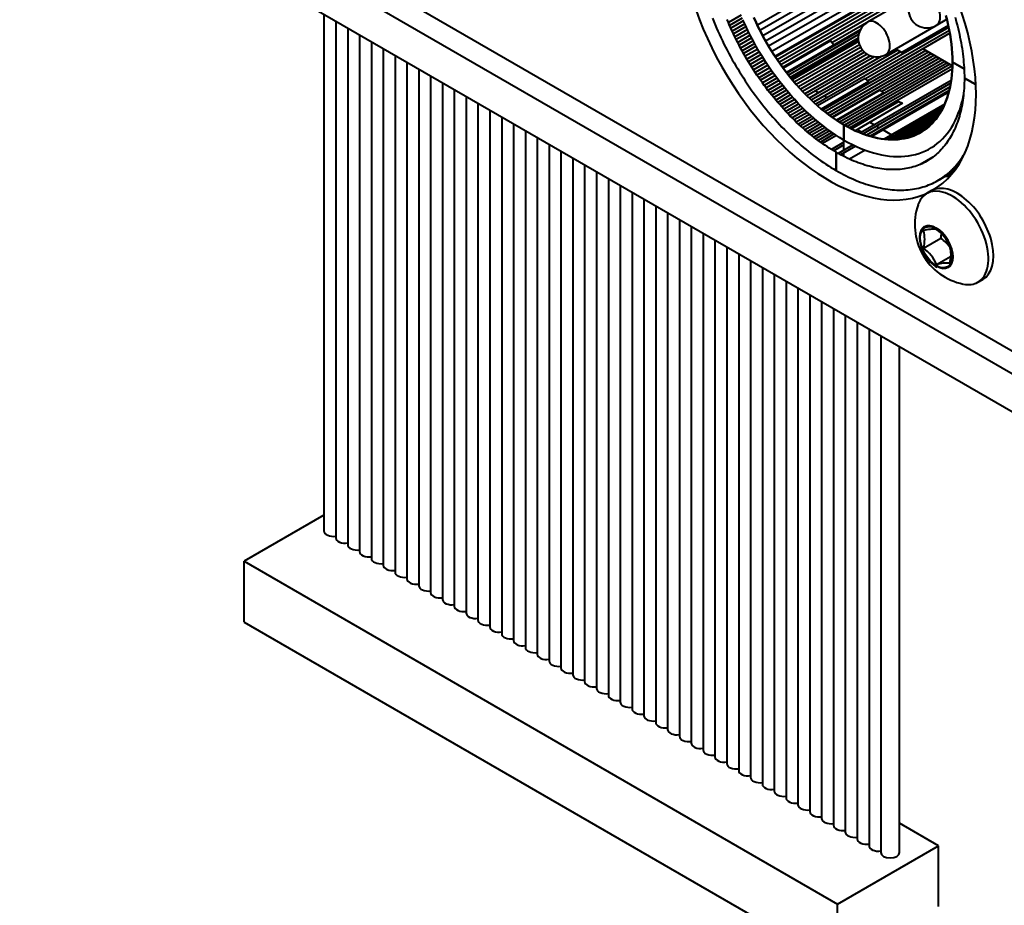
# Model space of a CAD drawing. Header units: millimetres. Extents: x 0 to 420, y -2 to 296.
# Tile 3 of 32: x 46 to 88, y 22 to 60. Entities that reach past the tile are written whole.
import ezdxf
from ezdxf import colors
from ezdxf.entities.mleader import LeaderData, LeaderLine
from ezdxf.math import Vec2, Vec3

# ---------------------------------------------------------------- set-up
doc = ezdxf.new("R2010")
doc.units = ezdxf.units.MM
for name, color, linetype in [('__NAS04_PROGETTI', 7, 'Continuous'), ('CB000601.00.00', 7, 'Continuous'), ('Default', 7, 'Continuous'), ('GU000075.00.00', 7, 'Continuous'), ('ME001036.00.04', 7, 'Continuous'), ('VI000289', 7, 'Continuous')]:
    doc.layers.add(name, color=color, linetype=linetype)

# ---------------------------------------------------------------- blocks, each defined once
blk = doc.blocks.new('SE2')
at = {"layer": '__NAS04_PROGETTI', "color": 7, "linetype": 'Continuous', "lineweight": 40}
for p, q in [((83.827, 63.799), (77.29, 60.025)), ((83.97, 63.586), (77.403, 59.794)), ((84.11, 63.368), (77.521, 59.565)), ((84.244, 63.148), (77.645, 59.338)), ((84.373, 62.924), (77.774, 59.114)), ((84.497, 62.698), (77.909, 58.894)), ((84.615, 62.468), (78.048, 58.677)), ((84.631, 62.437), (78.067, 58.648)), ((84.691, 62.316), (78.142, 58.534)), ((84.75, 62.193), (78.219, 58.423)), ((84.807, 62.07), (78.297, 58.312)), ((84.862, 61.947), (78.376, 58.202)), ((84.916, 61.823), (80.494, 59.27)), ((84.179, 61.396), (82.023, 60.152)), ((75.36, 60.317), (75.417, 60.178)), ((75.417, 60.178), (75.475, 60.039)), ((76.044, 60.137), (75.992, 60.261)), ((76.589, 60.452), (76.044, 60.137)), ((76.097, 60.014), (76.044, 60.137)), ((76.641, 60.328), (76.097, 60.014)), ((76.695, 60.204), (76.152, 59.891)), ((76.75, 60.081), (76.208, 59.768)), ((76.776, 60.024), (76.671, 60.257)), ((77.234, 60.143), (77.14, 60.352)), ((77.14, 60.352), (77.234, 60.143)), ((77.332, 59.937), (77.234, 60.143)), ((77.234, 60.143), (77.332, 59.937)), ((84.979, 60.01), (85.437, 60.275)), ((85.395, 60.442), (85.448, 60.234)), ((85.448, 60.234), (85.395, 60.442)), ((85.448, 60.234), (85.495, 60.026)), ((85.495, 60.026), (85.448, 60.234)), ((85.784, 60.368), (85.819, 60.245)), ((85.819, 60.245), (85.853, 60.121)), ((85.853, 60.121), (85.885, 59.998)), ((75.475, 60.039), (75.534, 59.9)), ((75.534, 59.9), (75.596, 59.762)), ((75.596, 59.762), (75.658, 59.624)), ((76.152, 59.891), (76.097, 60.014)), ((76.208, 59.768), (76.152, 59.891)), ((76.265, 59.646), (76.208, 59.768)), ((76.807, 59.958), (76.265, 59.646)), ((76.865, 59.836), (76.323, 59.524)), ((76.924, 59.714), (76.383, 59.402)), ((76.886, 59.792), (76.776, 60.024)), ((77.001, 59.562), (76.886, 59.792)), ((77.434, 59.731), (77.332, 59.937)), ((77.332, 59.937), (77.434, 59.731)), ((77.541, 59.528), (77.434, 59.731)), ((77.434, 59.731), (77.541, 59.528)), ((81.707, 59.816), (78.538, 57.986)), ((81.684, 59.764), (78.559, 57.96)), ((85.516, 59.927), (79.799, 56.626)), ((85.541, 59.799), (81.933, 57.716)), ((85.564, 59.672), (82.032, 57.633)), ((82.823, 58.766), (84.979, 60.01)), ((85.499, 60.007), (83.493, 58.848)), ((85.495, 60.026), (85.537, 59.82)), ((85.537, 59.82), (85.495, 60.026)), ((85.537, 59.82), (85.574, 59.616)), ((85.574, 59.616), (85.537, 59.82)), ((85.885, 59.998), (85.915, 59.875)), ((85.915, 59.875), (85.944, 59.752)), ((85.944, 59.752), (85.971, 59.63)), ((75.658, 59.624), (75.723, 59.487)), ((75.723, 59.487), (75.789, 59.35)), ((75.789, 59.35), (75.856, 59.213)), ((76.323, 59.524), (76.265, 59.646)), ((76.383, 59.402), (76.323, 59.524)), ((76.445, 59.281), (76.383, 59.402)), ((76.985, 59.593), (76.445, 59.281)), ((76.507, 59.16), (76.445, 59.281)), ((77.048, 59.472), (76.507, 59.16)), ((77.111, 59.352), (76.571, 59.04)), ((77.176, 59.232), (76.636, 58.921)), ((77.121, 59.333), (77.001, 59.562)), ((77.245, 59.107), (77.121, 59.333)), ((77.652, 59.326), (77.541, 59.528)), ((77.541, 59.528), (77.652, 59.326)), ((77.767, 59.126), (77.652, 59.326)), ((77.652, 59.326), (77.767, 59.126)), ((80.436, 59.346), (78.399, 58.17)), ((81.64, 59.623), (78.622, 57.88)), ((81.623, 59.46), (78.706, 57.775)), ((81.627, 59.385), (78.748, 57.723)), ((81.637, 59.315), (78.791, 57.671)), ((80.573, 59.165), (80.436, 59.346)), ((85.574, 59.616), (85.605, 59.413)), ((85.605, 59.413), (85.574, 59.616)), ((85.605, 59.413), (85.631, 59.213)), ((85.631, 59.213), (85.605, 59.413)), ((85.971, 59.63), (85.997, 59.508)), ((85.997, 59.508), (86.021, 59.386)), ((86.021, 59.386), (86.044, 59.265)), ((86.044, 59.265), (86.065, 59.145)), ((75.856, 59.213), (75.925, 59.077)), ((75.925, 59.077), (75.995, 58.942)), ((75.995, 58.942), (76.066, 58.807)), ((76.066, 58.807), (76.14, 58.673)), ((76.571, 59.04), (76.507, 59.16)), ((76.636, 58.921), (76.571, 59.04)), ((76.702, 58.802), (76.636, 58.921)), ((77.242, 59.113), (76.702, 58.802)), ((77.31, 58.995), (76.77, 58.684)), ((77.378, 58.877), (76.838, 58.566)), ((77.374, 58.883), (77.245, 59.107)), ((77.508, 58.662), (77.374, 58.883)), ((77.886, 58.929), (77.767, 59.126)), ((77.767, 59.126), (77.886, 58.929)), ((78.009, 58.735), (77.886, 58.929)), ((77.886, 58.929), (78.009, 58.735)), ((80.573, 59.165), (78.536, 57.989)), ((81.673, 59.183), (78.877, 57.569)), ((81.728, 59.064), (78.964, 57.468)), ((81.802, 58.955), (79.053, 57.369)), ((81.894, 58.859), (79.143, 57.27)), ((83.321, 58.947), (79.606, 56.802)), ((83.446, 58.875), (79.702, 56.713)), ((84.531, 58.936), (80.095, 56.375)), ((84.65, 58.867), (80.195, 56.295)), ((83.229, 59), (83.493, 58.848)), ((83.867, 58.975), (83.867, 59.064)), ((84.088, 59.192), (84.165, 59.147)), ((84.088, 59.192), (84.165, 59.147)), ((84.41, 59.006), (85.674, 58.276)), ((84.41, 59.006), (85.674, 58.276)), ((85.631, 59.213), (85.65, 59.015)), ((85.65, 59.015), (85.631, 59.213)), ((85.65, 59.015), (85.665, 58.819)), ((85.665, 58.819), (85.65, 59.015)), ((85.665, 58.819), (85.673, 58.626)), ((85.673, 58.626), (85.665, 58.819)), ((86.065, 59.145), (86.084, 59.025)), ((86.084, 59.025), (86.101, 58.905)), ((86.101, 58.905), (86.117, 58.786)), ((76.14, 58.673), (76.214, 58.539)), ((76.214, 58.539), (76.29, 58.406)), ((76.29, 58.406), (76.367, 58.274)), ((76.77, 58.684), (76.702, 58.802)), ((76.838, 58.566), (76.77, 58.684)), ((76.908, 58.449), (76.838, 58.566)), ((77.448, 58.761), (76.908, 58.449)), ((76.979, 58.333), (76.908, 58.449)), ((77.519, 58.645), (76.979, 58.333)), ((77.592, 58.53), (77.051, 58.218)), ((77.665, 58.415), (77.124, 58.103)), ((77.646, 58.445), (77.508, 58.662)), ((77.788, 58.23), (77.646, 58.445)), ((78.136, 58.544), (78.009, 58.735)), ((78.009, 58.735), (78.136, 58.544)), ((78.266, 58.355), (78.136, 58.544)), ((78.136, 58.544), (78.266, 58.355)), ((82.008, 58.775), (79.233, 57.174)), ((82.148, 58.708), (79.325, 57.078)), ((82.328, 58.665), (79.417, 56.984)), ((82.609, 58.681), (79.512, 56.893)), ((84.769, 58.799), (80.297, 56.217)), ((84.886, 58.731), (80.4, 56.141)), ((85.002, 58.664), (80.503, 56.066)), ((85.231, 58.532), (80.714, 55.924)), ((85.343, 58.467), (80.82, 55.856)), ((85.454, 58.403), (80.928, 55.791)), ((85.117, 58.598), (82.645, 57.17)), ((85.673, 58.626), (85.676, 58.437)), ((85.676, 58.437), (85.673, 58.626)), ((85.673, 58.25), (85.676, 58.437)), ((85.676, 58.437), (85.673, 58.25)), ((85.676, 58.437), (86.174, 58.149)), ((85.676, 58.437), (86.174, 58.149)), ((86.174, 58.149), (85.676, 58.437)), ((86.174, 58.149), (85.676, 58.437)), ((86.117, 58.786), (86.131, 58.668)), ((86.131, 58.668), (86.144, 58.551)), ((86.144, 58.551), (86.155, 58.434)), ((86.155, 58.434), (86.164, 58.318)), ((76.367, 58.274), (76.445, 58.143)), ((76.445, 58.143), (76.525, 58.013)), ((76.525, 58.013), (76.606, 57.883)), ((77.051, 58.218), (76.979, 58.333)), ((77.124, 58.103), (77.051, 58.218)), ((77.199, 57.99), (77.124, 58.103)), ((77.74, 58.302), (77.199, 57.99)), ((77.274, 57.877), (77.199, 57.99)), ((77.815, 58.19), (77.274, 57.877)), ((77.892, 58.078), (77.35, 57.765)), ((77.97, 57.968), (77.428, 57.655)), ((77.933, 58.019), (77.788, 58.23)), ((78.083, 57.811), (77.933, 58.019)), ((78.399, 58.17), (78.266, 58.355)), ((78.266, 58.355), (78.399, 58.17)), ((78.536, 57.989), (78.399, 58.17)), ((78.399, 58.17), (78.536, 57.989)), ((78.676, 57.811), (78.536, 57.989)), ((78.536, 57.989), (78.676, 57.811)), ((85.563, 58.34), (81.037, 55.727)), ((85.671, 58.278), (81.147, 55.666)), ((85.669, 58.153), (81.258, 55.607)), ((85.65, 57.888), (85.665, 58.067)), ((85.665, 58.067), (85.65, 57.888)), ((85.665, 58.067), (85.673, 58.25)), ((85.673, 58.25), (85.665, 58.067)), ((86.164, 58.318), (86.172, 58.203)), ((86.172, 58.203), (86.178, 58.089)), ((86.178, 58.089), (86.182, 57.975)), ((86.182, 57.975), (86.184, 57.862)), ((76.606, 57.883), (76.688, 57.755)), ((76.688, 57.755), (76.772, 57.627)), ((76.772, 57.627), (76.856, 57.501)), ((77.35, 57.765), (77.274, 57.877)), ((77.428, 57.655), (77.35, 57.765)), ((77.506, 57.545), (77.428, 57.655)), ((78.049, 57.858), (77.506, 57.545)), ((77.586, 57.436), (77.506, 57.545)), ((78.129, 57.75), (77.586, 57.436)), ((78.21, 57.643), (77.666, 57.328)), ((78.236, 57.608), (78.083, 57.811)), ((78.393, 57.409), (78.236, 57.608)), ((78.818, 57.638), (78.676, 57.811)), ((78.676, 57.811), (78.818, 57.638)), ((78.963, 57.469), (78.818, 57.638)), ((78.818, 57.638), (78.963, 57.469)), ((81.917, 57.73), (79.88, 56.554)), ((82.075, 57.596), (80.039, 56.42)), ((85.621, 57.652), (81.716, 55.397)), ((82.075, 57.596), (81.917, 57.73)), ((85.574, 57.375), (85.605, 57.542)), ((85.605, 57.542), (85.574, 57.375)), ((85.605, 57.542), (85.631, 57.713)), ((85.631, 57.713), (85.605, 57.542)), ((85.631, 57.713), (85.65, 57.888)), ((85.65, 57.888), (85.631, 57.713)), ((86.184, 57.64), (86.182, 57.531)), ((86.184, 57.862), (86.185, 57.751)), ((86.185, 57.751), (86.184, 57.64)), ((86.185, 57.751), (86.678, 57.467)), ((86.678, 57.467), (86.185, 57.751)), ((76.856, 57.501), (76.942, 57.375)), ((76.942, 57.375), (77.029, 57.251)), ((77.029, 57.251), (77.117, 57.127)), ((77.117, 57.127), (77.206, 57.005)), ((77.666, 57.328), (77.586, 57.436)), ((77.747, 57.222), (77.666, 57.328)), ((78.292, 57.537), (77.747, 57.222)), ((77.829, 57.116), (77.747, 57.222)), ((78.375, 57.432), (77.829, 57.116)), ((77.912, 57.012), (77.829, 57.116)), ((78.459, 57.328), (77.912, 57.012)), ((78.544, 57.225), (77.996, 56.909)), ((78.63, 57.124), (78.08, 56.807)), ((78.553, 57.215), (78.393, 57.409)), ((78.715, 57.025), (78.553, 57.215)), ((79.111, 57.304), (78.963, 57.469)), ((78.963, 57.469), (79.111, 57.304)), ((79.261, 57.144), (79.111, 57.304)), ((79.111, 57.304), (79.261, 57.144)), ((79.413, 56.989), (79.261, 57.144)), ((79.261, 57.144), (79.413, 56.989)), ((79.788, 57.198), (79.915, 57.125)), ((82.558, 57.229), (80.521, 56.053)), ((82.72, 57.119), (80.684, 55.943)), ((85.602, 57.526), (81.834, 55.351)), ((85.574, 57.375), (81.979, 55.3)), ((85.537, 57.213), (82.138, 55.25)), ((85.52, 57.149), (82.203, 55.233)), ((82.72, 57.119), (82.558, 57.229)), ((85.495, 57.056), (85.537, 57.213)), ((85.537, 57.213), (85.495, 57.056)), ((85.537, 57.213), (85.574, 57.375)), ((85.574, 57.375), (85.537, 57.213)), ((86.164, 57.208), (86.155, 57.103)), ((86.172, 57.314), (86.164, 57.208)), ((86.178, 57.422), (86.172, 57.314)), ((86.182, 57.531), (86.178, 57.422)), ((77.206, 57.005), (77.296, 56.884)), ((77.296, 56.884), (77.387, 56.765)), ((77.387, 56.765), (77.479, 56.646)), ((77.996, 56.909), (77.912, 57.012)), ((78.08, 56.807), (77.996, 56.909)), ((78.166, 56.706), (78.08, 56.807)), ((78.716, 57.024), (78.166, 56.706)), ((78.252, 56.607), (78.166, 56.706)), ((78.804, 56.926), (78.252, 56.607)), ((78.892, 56.828), (78.339, 56.509)), ((78.981, 56.733), (78.426, 56.412)), ((78.881, 56.84), (78.715, 57.025)), ((79.049, 56.661), (78.881, 56.84)), ((79.567, 56.839), (79.413, 56.989)), ((79.413, 56.989), (79.567, 56.839)), ((79.723, 56.694), (79.567, 56.839)), ((79.567, 56.839), (79.723, 56.694)), ((79.88, 56.554), (79.723, 56.694)), ((79.723, 56.694), (79.88, 56.554)), ((80.165, 56.981), (80.289, 56.909)), ((80.587, 56.737), (80.655, 56.698)), ((83.371, 56.743), (81.335, 55.567)), ((83.371, 56.743), (83.533, 56.666)), ((85.336, 56.614), (85.395, 56.756)), ((85.395, 56.756), (85.336, 56.614)), ((85.395, 56.756), (85.448, 56.903)), ((85.448, 56.903), (85.395, 56.756)), ((85.448, 56.903), (85.495, 57.056)), ((85.495, 57.056), (85.448, 56.903)), ((86.039, 56.562), (86.086, 56.738)), ((86.101, 56.693), (86.084, 56.594)), ((86.086, 56.738), (86.127, 56.92)), ((86.117, 56.794), (86.101, 56.693)), ((86.131, 56.896), (86.117, 56.794)), ((86.127, 56.92), (86.147, 57.023)), ((86.144, 56.998), (86.131, 56.896)), ((86.155, 57.103), (86.144, 56.998)), ((77.479, 56.646), (77.573, 56.529)), ((77.573, 56.529), (77.667, 56.413)), ((77.667, 56.413), (77.762, 56.299)), ((77.762, 56.299), (77.858, 56.186)), ((78.339, 56.509), (78.252, 56.607)), ((78.426, 56.412), (78.339, 56.509)), ((78.515, 56.317), (78.426, 56.412)), ((79.071, 56.638), (78.515, 56.317)), ((78.604, 56.223), (78.515, 56.317)), ((79.162, 56.545), (78.604, 56.223)), ((79.253, 56.454), (78.693, 56.131)), ((79.345, 56.364), (78.783, 56.04)), ((79.438, 56.276), (78.874, 55.95)), ((79.219, 56.487), (79.049, 56.661)), ((79.392, 56.318), (79.219, 56.487)), ((79.567, 56.156), (79.392, 56.318)), ((80.039, 56.42), (79.88, 56.554)), ((79.88, 56.554), (80.039, 56.42)), ((80.199, 56.292), (80.039, 56.42)), ((80.039, 56.42), (80.199, 56.292)), ((80.36, 56.17), (80.199, 56.292)), ((80.199, 56.292), (80.36, 56.17)), ((81.126, 56.426), (81.146, 56.414)), ((83.533, 56.666), (81.497, 55.49)), ((85.345, 56.635), (82.735, 55.128)), ((85.284, 56.502), (82.881, 55.115)), ((85.213, 56.365), (83.034, 55.107)), ((85.13, 56.222), (85.204, 56.347)), ((85.204, 56.347), (85.13, 56.222)), ((85.204, 56.347), (85.273, 56.478)), ((85.273, 56.478), (85.204, 56.347)), ((85.273, 56.478), (85.336, 56.614)), ((85.336, 56.614), (85.273, 56.478)), ((85.926, 56.226), (85.986, 56.391)), ((85.986, 56.391), (86.039, 56.562)), ((86.021, 56.305), (85.997, 56.211)), ((86.044, 56.4), (86.021, 56.305)), ((86.065, 56.496), (86.044, 56.4)), ((86.084, 56.594), (86.065, 56.496)), ((77.858, 56.186), (77.954, 56.074)), ((77.954, 56.074), (78.052, 55.964)), ((78.052, 55.964), (78.15, 55.856)), ((78.15, 55.856), (78.249, 55.749)), ((78.693, 56.131), (78.604, 56.223)), ((78.783, 56.04), (78.693, 56.131)), ((78.874, 55.95), (78.783, 56.04)), ((78.965, 55.862), (78.874, 55.95)), ((79.531, 56.189), (78.965, 55.862)), ((79.057, 55.776), (78.965, 55.862)), ((79.625, 56.104), (79.057, 55.776)), ((79.72, 56.02), (79.149, 55.691)), ((79.815, 55.939), (79.242, 55.608)), ((79.911, 55.858), (79.335, 55.526)), ((79.743, 55.999), (79.567, 56.156)), ((79.921, 55.849), (79.743, 55.999)), ((80.101, 55.705), (79.921, 55.849)), ((80.521, 56.053), (80.36, 56.17)), ((80.36, 56.17), (80.521, 56.053)), ((80.684, 55.943), (80.521, 56.053)), ((80.521, 56.053), (80.684, 55.943)), ((80.846, 55.84), (80.684, 55.943)), ((80.684, 55.943), (80.846, 55.84)), ((80.787, 56.23), (80.803, 56.216)), ((80.788, 56.23), (80.803, 56.216)), ((81.901, 55.978), (81.974, 55.936)), ((82.122, 55.851), (82.312, 55.741)), ((85.131, 56.224), (83.197, 55.108)), ((85.13, 56.222), (83.2, 55.108)), ((85.051, 56.103), (83.343, 55.117)), ((85.029, 56.074), (83.378, 55.121)), ((84.901, 55.911), (83.584, 55.151)), ((84.785, 55.784), (84.878, 55.884)), ((84.878, 55.884), (84.785, 55.784)), ((84.878, 55.884), (84.967, 55.99)), ((84.967, 55.99), (84.878, 55.884)), ((84.967, 55.99), (85.051, 56.103)), ((85.051, 56.103), (84.967, 55.99)), ((85.051, 56.103), (85.13, 56.222)), ((85.13, 56.222), (85.051, 56.103)), ((85.712, 55.767), (85.789, 55.914)), ((85.789, 55.914), (85.861, 56.067)), ((85.885, 55.851), (85.853, 55.765)), ((85.861, 56.067), (85.926, 56.226)), ((85.915, 55.939), (85.885, 55.851)), ((85.944, 56.028), (85.915, 55.939)), ((85.971, 56.119), (85.944, 56.028)), ((85.997, 56.211), (85.971, 56.119)), ((78.249, 55.749), (78.349, 55.643)), ((78.349, 55.643), (78.45, 55.539)), ((78.45, 55.539), (78.551, 55.437)), ((78.551, 55.437), (78.653, 55.337)), ((79.149, 55.691), (79.057, 55.776)), ((79.242, 55.608), (79.149, 55.691)), ((79.335, 55.526), (79.242, 55.608)), ((79.429, 55.446), (79.335, 55.526)), ((80.007, 55.78), (79.429, 55.446)), ((79.523, 55.368), (79.429, 55.446)), ((80.104, 55.703), (79.523, 55.368)), ((80.202, 55.629), (79.617, 55.291)), ((80.299, 55.555), (79.712, 55.216)), ((80.398, 55.484), (79.807, 55.143)), ((80.281, 55.568), (80.101, 55.705)), ((80.462, 55.438), (80.281, 55.568)), ((80.644, 55.315), (80.462, 55.438)), ((81.009, 55.742), (80.846, 55.84)), ((80.846, 55.84), (81.009, 55.742)), ((81.009, 54.652), (81.009, 55.742)), ((81.009, 55.742), (81.172, 55.652)), ((81.009, 54.652), (81.009, 55.742)), ((81.172, 55.652), (81.009, 55.742)), ((81.009, 55.742), (81.009, 55.089)), ((81.009, 55.742), (81.009, 55.089)), ((81.172, 55.652), (81.335, 55.567)), ((81.335, 55.567), (81.172, 55.652)), ((81.335, 55.567), (81.497, 55.49)), ((81.497, 55.49), (81.335, 55.567)), ((81.412, 55.696), (81.471, 55.649)), ((81.412, 55.696), (81.471, 55.649)), ((81.471, 55.649), (81.473, 55.647)), ((81.471, 55.649), (81.473, 55.647)), ((81.497, 55.49), (81.659, 55.42)), ((81.659, 55.42), (81.497, 55.49)), ((81.601, 55.55), (81.682, 55.488)), ((81.601, 55.55), (81.682, 55.488)), ((81.682, 55.488), (81.768, 55.427)), ((81.682, 55.488), (81.768, 55.427)), ((82.411, 55.684), (82.528, 55.617)), ((82.697, 55.519), (83.055, 55.313)), ((84.785, 55.784), (83.752, 55.188)), ((84.687, 55.69), (83.882, 55.226)), ((84.687, 55.69), (83.882, 55.226)), ((84.251, 55.383), (84.366, 55.449)), ((84.366, 55.449), (84.251, 55.383)), ((84.366, 55.449), (84.477, 55.523)), ((84.477, 55.523), (84.366, 55.449)), ((84.477, 55.523), (84.584, 55.603)), ((84.584, 55.603), (84.477, 55.523)), ((84.584, 55.603), (84.687, 55.69)), ((84.687, 55.69), (84.584, 55.603)), ((84.687, 55.69), (84.785, 55.784)), ((84.785, 55.784), (84.687, 55.69)), ((84.687, 55.69), (84.687, 55.69)), ((84.785, 55.784), (84.785, 55.784)), ((85.447, 55.367), (85.541, 55.494)), ((85.541, 55.494), (85.629, 55.627)), ((85.629, 55.627), (85.712, 55.767)), ((85.708, 55.436), (85.668, 55.358)), ((85.747, 55.516), (85.708, 55.436)), ((85.784, 55.597), (85.747, 55.516)), ((85.819, 55.68), (85.784, 55.597)), ((85.853, 55.765), (85.819, 55.68)), ((78.653, 55.337), (78.756, 55.238)), ((78.756, 55.238), (78.859, 55.141)), ((78.859, 55.141), (78.962, 55.046)), ((78.962, 55.046), (79.067, 54.952)), ((79.617, 55.291), (79.523, 55.368)), ((79.712, 55.216), (79.617, 55.291)), ((79.807, 55.143), (79.712, 55.216)), ((79.902, 55.072), (79.807, 55.143)), ((80.496, 55.415), (79.902, 55.072)), ((79.998, 55.002), (79.902, 55.072)), ((80.596, 55.347), (79.998, 55.002)), ((80.093, 54.934), (79.998, 55.002)), ((80.695, 55.282), (80.093, 54.934)), ((80.827, 55.198), (80.644, 55.315)), ((81.009, 55.089), (80.827, 55.198)), ((81.009, 55.089), (81.192, 54.987)), ((81.659, 55.42), (81.82, 55.356)), ((81.82, 55.356), (81.659, 55.42)), ((81.82, 55.356), (81.979, 55.3)), ((81.979, 55.3), (81.82, 55.356)), ((81.856, 55.363), (81.895, 55.335)), ((81.856, 55.363), (81.895, 55.335)), ((81.895, 55.335), (81.911, 55.324)), ((81.895, 55.335), (81.911, 55.324)), ((81.979, 55.3), (82.138, 55.25)), ((82.138, 55.25), (81.979, 55.3)), ((82.138, 55.25), (82.296, 55.208)), ((82.296, 55.208), (82.138, 55.25)), ((82.296, 55.208), (82.451, 55.173)), ((82.451, 55.173), (82.296, 55.208)), ((82.451, 55.173), (82.605, 55.146)), ((82.605, 55.146), (82.451, 55.173)), ((82.605, 55.146), (82.757, 55.125)), ((82.757, 55.125), (82.605, 55.146)), ((82.757, 55.125), (82.907, 55.112)), ((82.907, 55.112), (82.757, 55.125)), ((82.907, 55.112), (83.055, 55.106)), ((83.055, 55.106), (82.907, 55.112)), ((83.055, 55.106), (83.2, 55.108)), ((83.2, 55.108), (83.055, 55.106)), ((83.2, 55.108), (83.343, 55.117)), ((83.343, 55.117), (83.2, 55.108)), ((83.343, 55.117), (83.482, 55.133)), ((83.482, 55.133), (83.343, 55.117)), ((83.482, 55.133), (83.619, 55.157)), ((83.619, 55.157), (83.482, 55.133)), ((83.619, 55.157), (83.752, 55.188)), ((83.752, 55.188), (83.619, 55.157)), ((83.752, 55.188), (83.882, 55.226)), ((83.882, 55.226), (83.752, 55.188)), ((83.882, 55.226), (84.009, 55.271)), ((84.009, 55.271), (83.882, 55.226)), ((84.009, 55.271), (84.132, 55.323)), ((84.132, 55.323), (84.009, 55.271)), ((84.132, 55.323), (84.251, 55.383)), ((84.251, 55.383), (84.132, 55.323)), ((85.018, 54.933), (85.132, 55.031)), ((85.132, 55.031), (85.242, 55.136)), ((85.242, 55.136), (85.347, 55.248)), ((85.347, 55.248), (85.447, 55.367)), ((85.494, 55.063), (85.446, 54.993)), ((85.54, 55.134), (85.494, 55.063)), ((85.584, 55.207), (85.54, 55.134)), ((85.627, 55.281), (85.584, 55.207)), ((85.668, 55.358), (85.627, 55.281)), ((79.067, 54.952), (79.171, 54.86)), ((79.171, 54.86), (79.276, 54.77)), ((79.276, 54.77), (79.382, 54.683)), ((79.382, 54.683), (79.488, 54.596)), ((79.488, 54.596), (79.594, 54.512)), ((80.189, 54.868), (80.093, 54.934)), ((80.285, 54.804), (80.189, 54.868)), ((80.381, 54.742), (80.285, 54.804)), ((80.477, 54.682), (80.381, 54.742)), ((81.009, 54.989), (80.477, 54.682)), ((80.573, 54.623), (80.477, 54.682)), ((81.009, 54.875), (80.573, 54.623)), ((80.67, 54.567), (80.573, 54.623)), ((81.403, 54.879), (80.766, 54.512)), ((81.505, 54.831), (80.862, 54.459)), ((81.192, 54.987), (81.374, 54.893)), ((81.918, 54.656), (81.246, 54.269)), ((81.374, 54.893), (81.556, 54.806)), ((81.556, 54.806), (81.737, 54.727)), ((81.737, 54.727), (81.918, 54.656)), ((81.918, 54.656), (82.097, 54.593)), ((82.097, 54.593), (82.275, 54.538)), ((84.373, 54.561), (84.51, 54.62)), ((84.51, 54.62), (84.644, 54.686)), ((84.644, 54.686), (84.773, 54.761)), ((84.773, 54.761), (84.898, 54.843)), ((84.898, 54.843), (85.018, 54.933)), ((85.132, 54.616), (85.075, 54.559)), ((85.188, 54.674), (85.132, 54.616)), ((85.242, 54.734), (85.188, 54.674)), ((85.295, 54.796), (85.242, 54.734)), ((85.347, 54.86), (85.295, 54.796)), ((85.397, 54.926), (85.347, 54.86)), ((85.446, 54.993), (85.397, 54.926)), ((79.594, 54.512), (79.701, 54.43)), ((79.701, 54.43), (79.808, 54.35)), ((79.808, 54.35), (79.915, 54.272)), ((79.915, 54.272), (80.022, 54.196)), ((80.022, 54.196), (80.13, 54.122)), ((80.766, 54.512), (80.67, 54.567)), ((80.67, 54.567), (80.67, 53.783)), ((80.67, 53.783), (80.67, 54.567)), ((80.862, 54.459), (80.766, 54.512)), ((80.958, 54.409), (80.862, 54.459)), ((81.054, 54.36), (80.958, 54.409)), ((81.009, 54.383), (81.009, 54.544)), ((81.009, 54.383), (81.009, 54.544)), ((81.15, 54.313), (81.054, 54.36)), ((81.246, 54.269), (81.15, 54.313)), ((81.342, 54.226), (81.246, 54.269)), ((81.437, 54.185), (81.342, 54.226)), ((81.533, 54.147), (81.437, 54.185)), ((82.275, 54.538), (82.451, 54.49)), ((82.451, 54.49), (82.626, 54.451)), ((82.626, 54.451), (82.799, 54.42)), ((82.799, 54.42), (82.969, 54.397)), ((82.969, 54.397), (83.137, 54.383)), ((83.137, 54.383), (83.303, 54.376)), ((83.303, 54.376), (83.466, 54.378)), ((83.466, 54.378), (83.625, 54.388)), ((83.625, 54.388), (83.782, 54.406)), ((83.782, 54.406), (83.935, 54.433)), ((83.935, 54.433), (84.085, 54.467)), ((84.085, 54.467), (84.231, 54.51)), ((84.231, 54.51), (84.373, 54.561)), ((84.832, 54.354), (84.288, 54.04)), ((84.768, 54.307), (84.36, 54.072)), ((84.703, 54.263), (84.431, 54.106)), ((84.637, 54.22), (84.501, 54.142)), ((84.57, 54.18), (84.501, 54.142)), ((84.637, 54.221), (84.57, 54.18)), ((84.703, 54.263), (84.637, 54.221)), ((84.768, 54.307), (84.703, 54.263)), ((84.832, 54.354), (84.768, 54.307)), ((84.895, 54.402), (84.832, 54.354)), ((84.956, 54.453), (84.895, 54.402)), ((85.016, 54.505), (84.956, 54.453)), ((85.075, 54.559), (85.016, 54.505)), ((85.923, 54.112), (85.979, 54.186)), ((86.024, 54.171), (85.923, 54.112)), ((85.979, 54.186), (86.034, 54.262)), ((86.058, 54.232), (85.979, 54.186)), ((86.034, 54.262), (86.087, 54.34)), ((86.093, 54.296), (86.034, 54.262)), ((86.087, 54.34), (86.139, 54.42)), ((86.127, 54.363), (86.087, 54.34)), ((86.139, 54.42), (86.189, 54.502)), ((86.162, 54.433), (86.139, 54.42)), ((86.189, 54.502), (86.212, 54.542)), ((86.196, 54.505), (86.189, 54.502)), ((80.13, 54.122), (80.238, 54.05)), ((80.238, 54.05), (80.346, 53.98)), ((80.346, 53.98), (80.454, 53.912)), ((80.454, 53.912), (80.562, 53.846)), ((80.562, 53.846), (80.67, 53.783)), ((80.67, 53.783), (80.778, 53.721)), ((81.627, 54.11), (81.533, 54.147)), ((81.722, 54.076), (81.627, 54.11)), ((81.816, 54.044), (81.722, 54.076)), ((81.91, 54.013), (81.816, 54.044)), ((82.004, 53.985), (81.91, 54.013)), ((82.097, 53.959), (82.004, 53.985)), ((82.19, 53.936), (82.097, 53.959)), ((82.282, 53.914), (82.19, 53.936)), ((82.374, 53.894), (82.282, 53.914)), ((82.465, 53.877), (82.374, 53.894)), ((82.556, 53.861), (82.465, 53.877)), ((82.646, 53.848), (82.556, 53.861)), ((82.736, 53.837), (82.646, 53.848)), ((82.825, 53.829), (82.736, 53.837)), ((82.913, 53.822), (82.825, 53.829)), ((83.001, 53.817), (82.913, 53.822)), ((83.088, 53.815), (83.001, 53.817)), ((83.174, 53.815), (83.088, 53.815)), ((83.259, 53.817), (83.174, 53.815)), ((83.344, 53.821), (83.259, 53.817)), ((83.427, 53.828), (83.344, 53.821)), ((83.51, 53.836), (83.427, 53.828)), ((83.592, 53.847), (83.51, 53.836)), ((83.674, 53.86), (83.592, 53.847)), ((83.754, 53.875), (83.674, 53.86)), ((83.833, 53.892), (83.754, 53.875)), ((83.912, 53.911), (83.833, 53.892)), ((83.989, 53.933), (83.912, 53.911)), ((84.065, 53.956), (83.989, 53.933)), ((84.141, 53.982), (84.065, 53.956)), ((84.215, 54.01), (84.141, 53.982)), ((84.288, 54.04), (84.215, 54.01)), ((84.36, 54.072), (84.288, 54.04)), ((84.431, 54.106), (84.36, 54.072)), ((84.501, 54.142), (84.431, 54.106)), ((85.745, 53.75), (85.05, 53.349)), ((85.748, 53.753), (85.125, 53.394)), ((85.754, 53.762), (85.2, 53.442)), ((85.764, 53.775), (85.273, 53.492)), ((85.778, 53.794), (85.345, 53.544)), ((85.796, 53.818), (85.415, 53.598)), ((85.817, 53.847), (85.484, 53.655)), ((85.841, 53.881), (85.551, 53.714)), ((85.551, 53.714), (85.617, 53.775)), ((85.867, 53.919), (85.617, 53.775)), ((85.617, 53.775), (85.681, 53.838)), ((85.896, 53.962), (85.681, 53.838)), ((85.681, 53.838), (85.744, 53.903)), ((85.926, 54.009), (85.744, 53.903)), ((85.744, 53.903), (85.805, 53.971)), ((85.958, 54.059), (85.805, 53.971)), ((85.805, 53.971), (85.865, 54.04)), ((85.991, 54.113), (85.865, 54.04)), ((85.865, 54.04), (85.923, 54.112)), ((80.778, 53.721), (80.886, 53.662)), ((80.886, 53.662), (80.994, 53.605)), ((80.994, 53.605), (81.102, 53.551)), ((81.102, 53.551), (81.21, 53.498)), ((81.21, 53.498), (81.317, 53.448)), ((81.317, 53.448), (81.425, 53.4)), ((81.425, 53.4), (81.532, 53.355)), ((81.532, 53.355), (81.639, 53.311)), ((81.639, 53.311), (81.745, 53.27)), ((84.973, 53.306), (85.05, 53.349)), ((85.05, 53.349), (85.125, 53.394)), ((85.125, 53.394), (85.2, 53.442)), ((85.2, 53.442), (85.273, 53.492)), ((85.273, 53.492), (85.345, 53.544)), ((85.345, 53.544), (85.415, 53.598)), ((85.415, 53.598), (85.484, 53.655)), ((85.484, 53.655), (85.551, 53.714)), ((85.669, 53.654), (85.628, 53.683)), ((81.745, 53.27), (81.852, 53.232)), ((81.852, 53.232), (81.958, 53.195)), ((81.958, 53.195), (82.063, 53.162)), ((82.063, 53.162), (82.168, 53.13)), ((82.168, 53.13), (82.273, 53.101)), ((82.273, 53.101), (82.377, 53.074)), ((82.377, 53.074), (82.481, 53.05)), ((82.481, 53.05), (82.584, 53.028)), ((82.584, 53.028), (82.686, 53.008)), ((82.686, 53.008), (82.788, 52.991)), ((82.788, 52.991), (82.89, 52.976)), ((82.89, 52.976), (82.99, 52.964)), ((82.99, 52.964), (83.09, 52.954)), ((83.09, 52.954), (83.189, 52.946)), ((83.189, 52.946), (83.288, 52.941)), ((83.288, 52.941), (83.385, 52.939)), ((83.385, 52.939), (83.482, 52.939)), ((83.482, 52.939), (83.578, 52.941)), ((83.578, 52.941), (83.673, 52.946)), ((83.673, 52.946), (83.767, 52.953)), ((83.767, 52.953), (83.86, 52.962)), ((83.86, 52.962), (83.952, 52.974)), ((83.952, 52.974), (84.043, 52.989)), ((84.043, 52.989), (84.133, 53.006)), ((84.133, 53.006), (84.223, 53.025)), ((84.223, 53.025), (84.311, 53.047)), ((84.311, 53.047), (84.398, 53.071)), ((84.398, 53.071), (84.483, 53.097)), ((84.483, 53.097), (84.568, 53.126)), ((84.568, 53.126), (84.651, 53.157)), ((84.651, 53.157), (84.734, 53.191)), ((84.734, 53.191), (84.814, 53.227)), ((84.814, 53.227), (84.894, 53.265)), ((84.894, 53.265), (84.973, 53.306))]:
    blk.add_line(p, q, dxfattribs=at)
for centre, start, end in [((84.579, 60.703), 120, 300), ((82.423, 59.459), 120.0025, 299.9975)]:
    blk.add_arc(centre, 0.8, start, end, dxfattribs=at)
for centre in [(84.579, 60.703), (82.423, 59.459)]:
    blk.add_ellipse(centre, major_axis=(0.4, -0.693), ratio=0.57735, start_param=0, end_param=3.141593, dxfattribs=at)
at = {"layer": 'CB000601.00.00', "color": 7, "linetype": 'Continuous', "lineweight": 40}
for p, q in [((58.669, 60.493), (58.669, 38.294)), ((59.178, 60.199), (59.178, 38)), ((59.687, 59.905), (59.687, 37.706)), ((60.196, 59.611), (60.196, 37.412)), ((60.705, 59.318), (60.705, 37.118)), ((61.214, 59.024), (61.214, 36.824)), ((61.723, 58.73), (61.723, 36.53)), ((62.233, 58.436), (62.233, 36.236)), ((62.742, 58.142), (62.742, 35.943)), ((63.251, 57.848), (63.251, 35.649)), ((63.76, 57.554), (63.76, 35.355)), ((64.269, 57.26), (64.269, 35.061)), ((64.778, 56.966), (64.778, 34.767)), ((65.287, 56.672), (65.287, 34.473)), ((65.796, 56.378), (65.796, 34.179)), ((66.306, 56.084), (66.306, 33.885)), ((66.815, 55.79), (66.815, 33.591)), ((67.324, 55.496), (67.324, 33.297)), ((67.833, 55.202), (67.833, 33.003)), ((68.342, 54.908), (68.342, 32.709)), ((68.851, 54.614), (68.851, 32.415)), ((69.36, 54.321), (69.36, 32.121)), ((69.869, 54.027), (69.869, 31.827)), ((70.378, 53.733), (70.378, 31.533)), ((70.888, 53.439), (70.888, 31.24)), ((71.397, 53.145), (71.397, 30.946)), ((71.906, 52.851), (71.906, 30.652)), ((72.415, 52.557), (72.415, 30.358)), ((72.924, 52.263), (72.924, 30.064)), ((73.433, 51.969), (73.433, 29.77)), ((73.942, 51.675), (73.942, 29.476)), ((74.451, 51.381), (74.451, 29.182)), ((74.961, 51.087), (74.961, 28.888)), ((75.47, 50.793), (75.47, 28.594)), ((75.979, 50.499), (75.979, 28.3)), ((76.488, 50.205), (76.488, 28.006)), ((76.997, 49.911), (76.997, 27.712)), ((77.506, 49.618), (77.506, 27.418)), ((78.015, 49.324), (78.015, 27.124)), ((78.524, 49.03), (78.524, 26.83)), ((79.033, 48.736), (79.033, 26.536)), ((79.543, 48.442), (79.543, 26.243)), ((80.052, 48.148), (80.052, 25.949)), ((80.561, 47.854), (80.561, 25.655)), ((81.07, 47.56), (81.07, 25.361)), ((81.579, 47.266), (81.579, 25.067)), ((82.088, 46.972), (82.088, 24.773)), ((82.597, 46.678), (82.597, 24.479)), ((83.397, 24.479), (83.397, 46.216)), ((58.669, 38.972), (55.238, 36.992)), ((55.238, 34.379), (55.238, 36.992)), ((55.238, 36.992), (80.741, 22.267)), ((55.238, 34.379), (80.741, 19.655)), ((85.081, 24.773), (83.397, 25.745)), ((80.741, 22.267), (85.081, 24.773)), ((85.081, 22.16), (85.081, 24.773)), ((80.741, 19.655), (80.741, 22.267))]:
    blk.add_line(p, q, dxfattribs=at)
for centre, major_axis, start_param, end_param in [((59.069, 38.294), (-0.4, 0), 0, 1.84709), ((59.578, 38), (0.4, 0), 3.141593, 4.988683), ((60.087, 37.706), (0.4, 0), 3.141593, 4.988683), ((60.596, 37.412), (0.4, 0), 3.141593, 4.988683), ((61.105, 37.118), (0.4, 0), 3.141593, 4.988683), ((61.614, 36.824), (0.4, 0), 3.141593, 4.988683), ((62.123, 36.53), (0.4, 0), 3.141593, 4.988683), ((62.633, 36.236), (0.4, 0), 3.141593, 4.988683), ((63.142, 35.943), (0.4, 0), 3.141593, 4.988683), ((63.651, 35.649), (0.4, 0), 3.141593, 4.988683), ((64.16, 35.355), (0.4, 0), 3.141593, 4.988683), ((64.669, 35.061), (0.4, 0), 3.141593, 4.988683), ((65.178, 34.767), (0.4, 0), 3.141593, 4.988683), ((65.687, 34.473), (0.4, 0), 3.141593, 4.988683), ((66.196, 34.179), (0.4, 0), 3.141593, 4.988683), ((66.706, 33.885), (0.4, 0), 3.141593, 4.988683), ((67.215, 33.591), (0.4, 0), 3.141593, 4.988683), ((67.724, 33.297), (0.4, 0), 3.141593, 4.988683), ((68.233, 33.003), (0.4, 0), 3.141593, 4.988683), ((68.742, 32.709), (0.4, 0), 3.141593, 4.988683), ((69.251, 32.415), (0.4, 0), 3.141593, 4.988683), ((69.76, 32.121), (0.4, 0), 3.141593, 4.988683), ((70.269, 31.827), (0.4, 0), 3.141593, 4.988683), ((70.778, 31.533), (0.4, 0), 3.141593, 4.988683), ((71.288, 31.24), (0.4, 0), 3.141593, 4.988683), ((71.797, 30.946), (0.4, 0), 3.141593, 4.988683), ((72.306, 30.652), (0.4, 0), 3.141593, 4.988683), ((72.815, 30.358), (0.4, 0), 3.141593, 4.988683), ((73.324, 30.064), (0.4, 0), 3.141593, 4.988683), ((73.833, 29.77), (0.4, 0), 3.141593, 4.988683), ((74.342, 29.476), (0.4, 0), 3.141593, 4.988683), ((74.851, 29.182), (0.4, 0), 3.141593, 4.988683), ((75.361, 28.888), (0.4, 0), 3.141593, 4.988683), ((75.87, 28.594), (0.4, 0), 3.141593, 4.988683), ((76.379, 28.3), (0.4, 0), 3.141593, 4.988683), ((76.888, 28.006), (0.4, 0), 3.141593, 4.988683), ((77.397, 27.712), (0.4, 0), 3.141593, 4.988683), ((77.906, 27.418), (0.4, 0), 3.141593, 4.988683), ((78.415, 27.124), (0.4, 0), 3.141593, 4.988683), ((78.924, 26.83), (0.4, 0), 3.141593, 4.988683), ((79.433, 26.536), (0.4, 0), 3.141593, 4.988683), ((79.943, 26.243), (0.4, 0), 3.141593, 4.988683), ((80.452, 25.949), (0.4, 0), 3.141593, 4.988683), ((80.961, 25.655), (0.4, 0), 3.141593, 4.988683), ((81.47, 25.361), (0.4, 0), 3.141593, 4.988683), ((81.979, 25.067), (0.4, 0), 3.141593, 4.988683), ((82.488, 24.773), (0.4, 0), 3.141593, 4.988683), ((82.997, 24.479), (0.4, 0), 3.141593, 6.283185)]:
    blk.add_ellipse(centre, major_axis=major_axis, ratio=0.57735, start_param=start_param, end_param=end_param, dxfattribs=at)
at = {"layer": 'GU000075.00.00', "color": 7, "linetype": 'Continuous', "lineweight": 40}
for p, q in [((33.965, 74.756), (99.747, 36.777)), ((44.685, 71.174), (93.334, 43.086)), ((43.837, 70.684), (92.486, 42.596))]:
    blk.add_line(p, q, dxfattribs=at)
at = {"layer": 'ME001036.00.04', "color": 7, "linetype": 'Continuous', "lineweight": 40}
for centre, major_axis, start_param, end_param in [((80.323, 60.728), (-4.5, 7.794), 3.141593, 6.283185), ((80.323, 60.728), (-4.5, 7.794), 0, 3.11393), ((82.02, 61.708), (4.5, -7.794), -0.234361, -0.189697)]:
    blk.add_ellipse(centre, major_axis=major_axis, ratio=0.57735, start_param=start_param, end_param=end_param, dxfattribs=at)
at = {"layer": 'VI000289', "color": 7, "linetype": 'Continuous', "lineweight": 40}
for p, q in [((84.78, 52.913), (84.565, 52.789)), ((84.429, 51.2), (84.428, 51.2)), ((84.994, 51.25), (84.994, 51.25)), ((84.428, 50.446), (85.173, 50.876)), ((84.429, 50.445), (85.173, 50.876)), ((85.173, 50.876), (85.173, 50.876)), ((84.428, 50.446), (84.429, 50.445)), ((85.56, 50.547), (85.56, 50.547)), ((84.994, 49.742), (85.593, 50.088)), ((84.994, 49.742), (85.593, 50.088)), ((84.994, 49.742), (84.994, 49.742)), ((85.56, 49.792), (85.56, 49.793)), ((86.765, 48.979), (86.98, 49.103))]:
    blk.add_line(p, q, dxfattribs=at)
for centre, radius, start, end in [((86.66, 51.457), 2.607, 161.0516, 258.4539), ((83.075, 50.823), 1.405, 344.4377, 15.5623), ((84.851, 49.66), 1.597, 84.8649, 105.3429), ((83.923, 49.81), 1.795, 24.2391, 53.3488), ((83.82, 51.253), 1.405, 344.4377, 351.9446), ((84.102, 49.435), 1.795, 33.5237, 53.3488), ((83.357, 49.005), 1.796, 24.2413, 53.3467), ((84.206, 50.17), 1.405, 344.4377, 15.5623), ((85.747, 50.853), 1.442, 210.235, 238.8167), ((85.417, 48.2), 1.599, 84.8798, 105.328)]:
    blk.add_arc(centre, radius, start, end, dxfattribs=at)
for centre, start_param, end_param in [((85.665, 50.884), 0, 3.600521), ((85.88, 51.008), 0, 3.141593), ((85.665, 50.884), 5.817586, 6.283185)]:
    blk.add_ellipse(centre, major_axis=(1.1, -1.905), ratio=0.57735, start_param=start_param, end_param=end_param, dxfattribs=at)
at = {"layer": 'VI000289', "color": 7, "linetype": 'Continuous', "lineweight": 13}
blk.add_ellipse((84.981, 50.489), major_axis=(-0.519, 0.898), ratio=0.57735, dxfattribs=at)
at = {"layer": 'VI000289', "color": 7, "linetype": 'Continuous', "lineweight": 40}
for major_axis in [(0.497, -0.86), (0.485, -0.84)]:
    blk.add_ellipse((84.975, 50.485), major_axis=major_axis, ratio=0.57735, dxfattribs=at)
blk = doc.blocks.new('_DOT')
at = {"color": 0, "linetype": 'ByBlock', "lineweight": -2}
blk.add_line((-0.5, 0), (-1, 0), dxfattribs=at)
at = {"color": 0, "linetype": 'ByBlock', "const_width": 0.5}
blk.add_lwpolyline([(-0.25, 0, 1), (0.25, 0, 1)], format="xyb", close=True, dxfattribs=at)

msp = doc.modelspace()

# ---------------------------------------------------------------- block references
at = {"layer": 'Default'}
msp.add_blockref('SE2', (0, 0), dxfattribs=at)

# ---------------------------------------------------------------- leaders
at = {"layer": 'Default', "color": 7, "linetype": 'Continuous', "lineweight": 35}
ml = msp.add_multileader_mtext('Standard', dxfattribs=at)
ml.set_content('{\\pxsm0.9;\\fSolid Edge ISO|b1||i0||c0|p34;\\W1.;-\\P}', color=256)
ml.set_leader_properties()
ml.set_arrow_properties(name='DOT')
ml.build(insert=Vec2(0, 0))
ml.multileader.update_dxf_attribs({"leader_type": 0, "dogleg_length": 0, "arrow_head_size": 3.75})
ctx = ml.context
ctx.base_point, ctx.char_height, ctx.arrow_head_size, ctx.landing_gap_size = Vec3(303.756, 58.384), 2.5, 3.75, 0.875
notes = []
notes.append((ctx, [(0, (0, 0, 0), (0, 0), (1, 0), 1, [])]))
ctx.mtext.insert = Vec3(305.756, 59.634)
ml = msp.add_multileader_mtext('Standard', dxfattribs=at)
ml.set_content('{\\pxsm0.9;\\fSolid Edge ISO|b1||i0||c0|p34;\\W1.;-\\P}', color=256)
ml.set_leader_properties()
ml.set_arrow_properties(name='DOT')
ml.build(insert=Vec2(0, 0))
ml.multileader.update_dxf_attribs({"leader_type": 0, "dogleg_length": 0, "arrow_head_size": 3.75})
ctx = ml.context
ctx.base_point, ctx.char_height, ctx.arrow_head_size, ctx.landing_gap_size = Vec3(232.604, 58.272), 2.5, 3.75, 0.875
notes.append((ctx, [(0, (0, 0, 0), (0, 0), (1, 0), 1, [])]))
ctx.mtext.insert = Vec3(234.604, 59.522)
ml = msp.add_multileader_mtext('Standard', dxfattribs=at)
ml.set_content('{\\pxsm0.9;\\fSolid Edge ISO|b1||i0||c0|p34;\\W1.;-\\P}', color=256)
ml.set_leader_properties()
ml.set_arrow_properties(name='DOT')
ml.build(insert=Vec2(0, 0))
ml.multileader.update_dxf_attribs({"leader_type": 0, "dogleg_length": 0, "arrow_head_size": 3.75})
ctx = ml.context
ctx.base_point, ctx.char_height, ctx.arrow_head_size, ctx.landing_gap_size = Vec3(303.693, 53.705), 2.5, 3.75, 0.875
notes.append((ctx, [(0, (0, 0, 0), (0, 0), (1, 0), 1, [])]))
ctx.mtext.insert = Vec3(305.693, 54.955)
ml = msp.add_multileader_mtext('Standard', dxfattribs=at)
ml.set_content('{\\pxsm0.9;\\fSolid Edge ISO|b1||i0||c0|p34;\\W1.;-\\P}', color=256)
ml.set_leader_properties()
ml.set_arrow_properties(name='DOT')
ml.build(insert=Vec2(0, 0))
ml.multileader.update_dxf_attribs({"leader_type": 0, "dogleg_length": 0, "arrow_head_size": 3.75})
ctx = ml.context
ctx.base_point, ctx.char_height, ctx.arrow_head_size, ctx.landing_gap_size = Vec3(232.632, 53.451), 2.5, 3.75, 0.875
notes.append((ctx, [(0, (0, 0, 0), (0, 0), (1, 0), 1, [])]))
ctx.mtext.insert = Vec3(234.632, 54.701)
ml = msp.add_multileader_mtext('Standard', dxfattribs=at)
ml.set_content('{\\pxsm0.9;\\fSolid Edge ISO|b1||i0||c0|p34;\\W1.;DSP-LITE\\P}', color=256)
ml.set_leader_properties()
ml.set_arrow_properties(name='DOT')
ml.build(insert=Vec2(0, 0))
ml.multileader.update_dxf_attribs({"leader_type": 0, "dogleg_length": 0, "arrow_head_size": 3.75})
ctx = ml.context
ctx.base_point, ctx.char_height, ctx.arrow_head_size, ctx.landing_gap_size = Vec3(303.768, 44.808), 2.5, 3.75, 0.875
notes.append((ctx, [(0, (0, 0, 0), (0, 0), (1, 0), 1, [])]))
ctx.mtext.insert = Vec3(305.768, 46.078)
ml = msp.add_multileader_mtext('Standard', dxfattribs=at)
ml.set_content('{\\pxsm0.9;\\fSolid Edge ISO|b1||i0||c0|p34;\\W1.;-\\P}', color=256)
ml.set_leader_properties()
ml.set_arrow_properties(name='DOT')
ml.build(insert=Vec2(0, 0))
ml.multileader.update_dxf_attribs({"leader_type": 0, "dogleg_length": 0, "arrow_head_size": 3.75})
ctx = ml.context
ctx.base_point, ctx.char_height, ctx.arrow_head_size, ctx.landing_gap_size = Vec3(232.487, 44.836), 2.5, 3.75, 0.875
notes.append((ctx, [(0, (0, 0, 0), (0, 0), (1, 0), 1, [])]))
ctx.mtext.insert = Vec3(234.487, 46.086)
ml = msp.add_multileader_mtext('Standard', dxfattribs=at)
ml.set_content('{\\pxsm0.9;\\fSolid Edge ISO|b1||i0||c0|p34;\\W1.;-\\P}', color=256)
ml.set_leader_properties()
ml.set_arrow_properties(name='DOT')
ml.build(insert=Vec2(0, 0))
ml.multileader.update_dxf_attribs({"leader_type": 0, "dogleg_length": 0, "arrow_head_size": 3.75})
ctx = ml.context
ctx.base_point, ctx.char_height, ctx.arrow_head_size, ctx.landing_gap_size = Vec3(232.475, 39.85), 2.5, 3.75, 0.875
notes.append((ctx, [(0, (0, 0, 0), (0, 0), (1, 0), 1, [])]))
ctx.mtext.insert = Vec3(234.475, 41.1)
ml = msp.add_multileader_mtext('Standard', dxfattribs=at)
ml.set_content('{\\pxsm0.9;\\fSolid Edge ISO|b1||i0||c0|p34;\\W1.;-\\P}', color=256)
ml.set_leader_properties()
ml.set_arrow_properties(name='DOT')
ml.build(insert=Vec2(0, 0))
ml.multileader.update_dxf_attribs({"leader_type": 0, "dogleg_length": 0, "arrow_head_size": 3.75})
ctx = ml.context
ctx.base_point, ctx.char_height, ctx.arrow_head_size, ctx.landing_gap_size = Vec3(303.717, 39.808), 2.5, 3.75, 0.875
notes.append((ctx, [(0, (0, 0, 0), (0, 0), (1, 0), 1, [])]))
ctx.mtext.insert = Vec3(305.717, 41.058)
ml = msp.add_multileader_mtext('Standard', dxfattribs=at)
ml.set_content('{\\pxsm0.9;\\fSolid Edge ISO|b0||i0||c0|p34;\\W1.;1:1\\P}', color=256)
ml.set_leader_properties()
ml.set_arrow_properties(name='DOT')
ml.build(insert=Vec2(0, 0))
ml.multileader.update_dxf_attribs({"leader_type": 0, "dogleg_length": 0, "arrow_head_size": 4.5})
ctx = ml.context
ctx.base_point, ctx.char_height, ctx.arrow_head_size, ctx.landing_gap_size = Vec3(331.031, 25.828), 3, 4.5, 1.05
ctx.text_align_type = 1
notes.append((ctx, [(0, (0, 0, 0), (0, 0), (1, 0), 1, [])]))
ctx.mtext.insert, ctx.mtext.alignment = Vec3(334.33, 27.331), 2
ml = msp.add_multileader_mtext('Standard', dxfattribs=at)
ml.set_content('{\\pxsm0.9;\\fSolid Edge ISO|b0||i0||c0|p34;\\W1.;1/1\\P}', color=256)
ml.set_leader_properties()
ml.set_arrow_properties(name='DOT')
ml.build(insert=Vec2(0, 0))
ml.multileader.update_dxf_attribs({"leader_type": 0, "dogleg_length": 0, "arrow_head_size": 4.5})
ctx = ml.context
ctx.base_point, ctx.char_height, ctx.arrow_head_size, ctx.landing_gap_size = Vec3(380.167, 25.394), 3, 4.5, 1.05
ctx.text_align_type = 1
notes.append((ctx, [(0, (0, 0, 0), (0, 0), (1, 0), 1, [])]))
ctx.mtext.insert, ctx.mtext.alignment = Vec3(383.766, 26.899), 2
for ctx, leaders in notes:
    for number, flags, end, landing, length, lines in leaders:
        leader = LeaderData()
        leader.index, (leader.has_last_leader_line, leader.has_dogleg_vector, leader.attachment_direction) = number, flags
        leader.last_leader_point, leader.dogleg_vector, leader.dogleg_length = Vec3(end), Vec3(landing), length
        for number, points, colour, breaks in lines:
            line = LeaderLine()
            line.index, line.vertices, line.color, line.breaks = number, Vec3.list(points), colors.encode_raw_color(colour), breaks
            leader.lines.append(line)
        ctx.leaders.append(leader)

doc.saveas('drawing.dxf')
